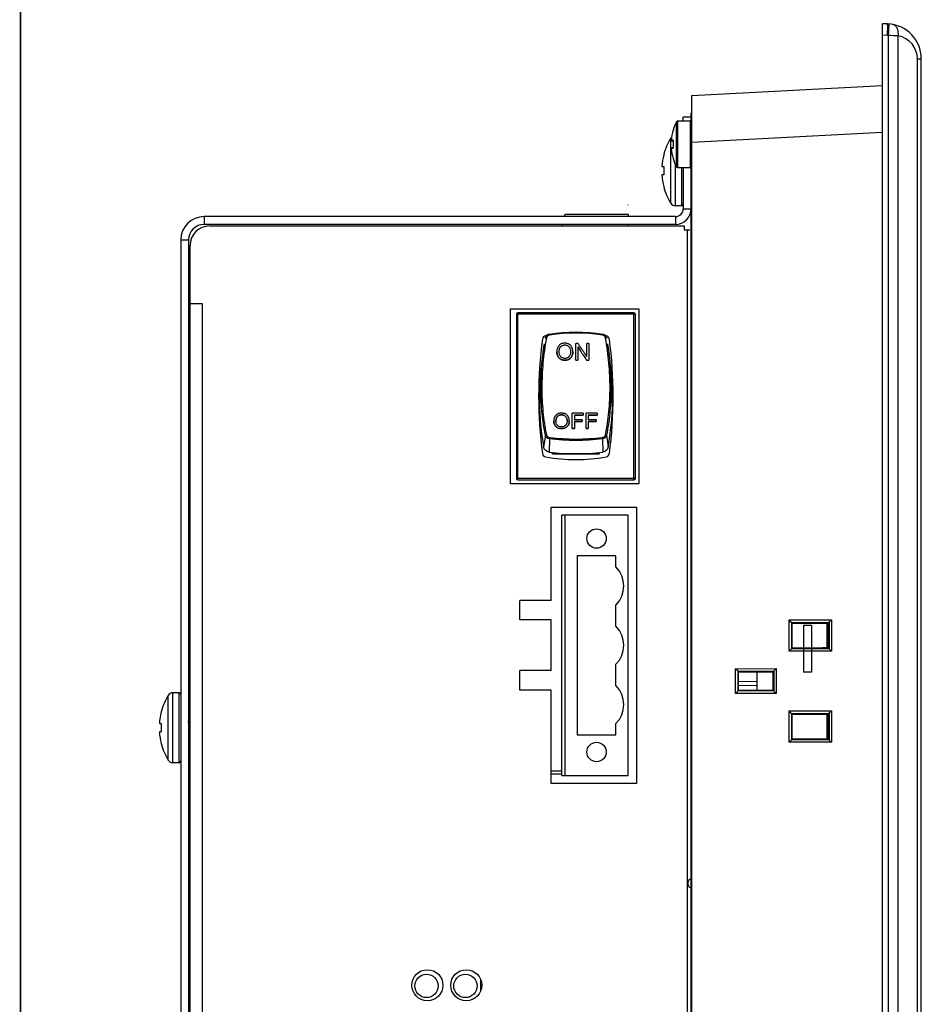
# Model space of a CAD drawing. Header units: millimetres. Extents: x -1194 to -5, y 44 to 885.
# Tile 9 of 37: x -1194 to -1078, y 587 to 713. Entities that reach past the tile are written whole.
import ezdxf

# ---------------------------------------------------------------- set-up
doc = ezdxf.new("R2010")
doc.units = ezdxf.units.MM
doc.header["$LTSCALE"] = 23.1
for name, color, linetype in [('00_TOPPPC12-FORMAT', 7, 'CONTINUOUS'), ('1724470204-SHAPE', 7, 'CONTINUOUS'), ('COVER-REAR_PC-MIO5373-SHAPE', 7, 'CONTINUOUS'), ('FRONT_CASE_15_DM-SHAPE', 7, 'CONTINUOUS'), ('KCD1-101B_ACUATOR-SHAPE', 7, 'CONTINUOUS'), ('KCD1-101B_BODY-SHAPE', 7, 'CONTINUOUS'), ('KCD1-101B_PIN-SHAPE', 7, 'CONTINUOUS'), ('LCD_BRK_PC15_MIO5373-SHAPE', 7, 'CONTINUOUS'), ('LCD_G150XNE-L01_INNOLUX-SHAPE', 7, 'CONTINUOUS'), ('LED_POWER_PCB-SHAPE', 7, 'CONTINUOUS'), ('M3X8-SHAPE', 7, 'CONTINUOUS'), ('MIO-5373_BORAD-SHAPE', 7, 'CONTINUOUS'), ('NUT_M4-SHAPE', 7, 'CONTINUOUS'), ('REAR_CASE-PC15-MIO5373-SHAPE', 7, 'CONTINUOUS'), ('SCREW_M4X8_MUSH_2-SHAPE', 7, 'CONTINUOUS'), ('SMPS_BOXPC-SHAPE', 7, 'CONTINUOUS'), ('SMPS_PC_ASSY_MIO-5373-SHAPE', 7, 'CONTINUOUS'), ('TB_OQ03A5_ANYTEK-SHAPE', 7, 'CONTINUOUS')]:
    doc.layers.add(name, color=color, linetype=linetype)

msp = doc.modelspace()

# ---------------------------------------------------------------- linework, layer by layer
at = {"layer": '00_TOPPPC12-FORMAT', "color": 7, "linetype": 'Continuous', "const_width": 0.2}
msp.add_lwpolyline([(-1193.786, 43.941), (-1193.786, 884.941)], dxfattribs=at)
at = {"layer": '1724470204-SHAPE', "color": 7, "linetype": 'Continuous'}
for p, q in [((-1125.578, 616.64), (-1124.178, 616.64)), ((-1125.578, 616.24), (-1124.178, 616.24))]:
    msp.add_line(p, q, dxfattribs=at)
at = {"layer": 'COVER-REAR_PC-MIO5373-SHAPE', "color": 7, "linetype": 'Continuous'}
for p, q in [((-1108.578, 700.165), (-1108.578, 700.665)), ((-1107.578, 700.665), (-1108.578, 700.665)), ((-1108.578, 694.165), (-1108.578, 688.865)), ((-1108.578, 688.865), (-1107.578, 688.865)), ((-1170.178, 687.865), (-1170.178, 686.865)), ((-1109.578, 687.865), (-1170.178, 687.865)), ((-1109.578, 687.865), (-1109.578, 686.865)), ((-1109.578, 686.865), (-1170.178, 686.865)), ((-1173.178, 684.865), (-1173.178, 439.465)), ((-1173.178, 684.865), (-1172.178, 684.865)), ((-1172.178, 684.865), (-1172.178, 439.465))]:
    msp.add_line(p, q, dxfattribs=at)
for centre, radius, start, end in [((-1109.578, 688.865), 2, 270, 0), ((-1109.578, 688.865), 1, 270, 0), ((-1170.178, 684.865), 3, 90, 180), ((-1170.178, 684.865), 2, 90, 180)]:
    msp.add_arc(centre, radius, start, end, dxfattribs=at)
at = {"layer": 'FRONT_CASE_15_DM-SHAPE', "color": 7, "linetype": 'Continuous'}
for p, q in [((-1082.978, 411.665), (-1082.978, 712.665)), ((-1082.321, 712.642), (-1082.978, 712.665)), ((-1082.321, 711.143), (-1082.978, 711.166)), ((-1082.198, 413.194), (-1082.198, 711.136)), ((-1080.936, 413.235), (-1080.936, 711.095)), ((-1078.479, 416.185), (-1078.479, 708.145)), ((-1078.479, 708.145), (-1077.978, 708.145)), ((-1077.978, 416.185), (-1077.978, 708.145)), ((-1107.478, 703.433), (-1082.978, 704.717)), ((-1107.478, 420.896), (-1107.478, 703.433)), ((-1107.478, 697.441), (-1082.978, 698.725)), ((-1094.957, 636.024), (-1089.519, 636.037)), ((-1094.957, 632.006), (-1094.957, 636.024)), ((-1094.647, 635.709), (-1094.957, 636.024)), ((-1094.647, 635.709), (-1089.819, 635.721)), ((-1094.647, 635.709), (-1094.625, 635.708)), ((-1094.625, 632.322), (-1094.625, 635.708)), ((-1094.625, 635.708), (-1094.581, 635.622)), ((-1094.581, 632.408), (-1094.581, 635.622)), ((-1094.581, 635.622), (-1090.678, 635.622)), ((-1090.678, 635.615), (-1090.678, 635.622)), ((-1090.678, 635.615), (-1089.978, 635.615)), ((-1089.819, 635.721), (-1089.978, 635.615)), ((-1089.978, 635.615), (-1089.978, 632.415)), ((-1089.818, 635.743), (-1089.819, 635.721)), ((-1089.818, 635.743), (-1089.519, 636.037)), ((-1089.818, 635.743), (-1089.818, 632.286)), ((-1089.519, 636.037), (-1089.519, 631.992)), ((-1094.647, 632.321), (-1094.957, 632.006)), ((-1089.519, 631.992), (-1094.957, 632.006)), ((-1094.625, 632.322), (-1094.647, 632.321)), ((-1089.819, 632.309), (-1094.647, 632.321)), ((-1094.625, 632.322), (-1094.581, 632.408)), ((-1090.678, 632.408), (-1094.581, 632.408)), ((-1090.678, 632.415), (-1090.678, 632.408)), ((-1089.978, 632.415), (-1090.678, 632.415)), ((-1089.819, 632.309), (-1089.978, 632.415)), ((-1089.819, 632.309), (-1089.818, 632.286)), ((-1089.818, 632.286), (-1089.519, 631.992)), ((-1101.849, 629.757), (-1096.645, 629.77)), ((-1101.849, 626.572), (-1101.849, 629.757)), ((-1101.539, 629.442), (-1101.849, 629.757)), ((-1101.539, 629.442), (-1096.945, 629.453)), ((-1101.539, 629.442), (-1101.516, 629.441)), ((-1101.516, 626.888), (-1101.516, 629.441)), ((-1101.516, 629.441), (-1101.481, 629.372)), ((-1101.481, 626.958), (-1101.481, 629.372)), ((-1101.481, 629.372), (-1097.067, 629.372)), ((-1096.945, 629.453), (-1097.067, 629.372)), ((-1097.067, 629.372), (-1097.067, 626.958)), ((-1096.944, 629.476), (-1096.945, 629.453)), ((-1096.944, 629.476), (-1096.645, 629.77)), ((-1096.944, 629.476), (-1096.944, 626.854)), ((-1096.645, 629.77), (-1096.645, 626.56)), ((-1101.481, 628.094), (-1099.078, 628.136)), ((-1101.539, 626.888), (-1101.849, 626.572)), ((-1096.645, 626.56), (-1101.849, 626.572)), ((-1101.516, 626.888), (-1101.539, 626.888)), ((-1096.945, 626.876), (-1101.539, 626.888)), ((-1101.516, 626.888), (-1101.481, 626.958)), ((-1101.481, 627.594), (-1099.078, 627.636)), ((-1097.067, 626.958), (-1101.481, 626.958)), ((-1096.945, 626.876), (-1097.067, 626.958)), ((-1096.945, 626.876), (-1096.944, 626.854)), ((-1096.944, 626.854), (-1096.645, 626.56)), ((-1094.957, 624.324), (-1089.519, 624.337)), ((-1094.957, 620.306), (-1094.957, 624.324)), ((-1094.647, 624.009), (-1094.957, 624.324)), ((-1094.647, 624.009), (-1089.819, 624.021)), ((-1094.647, 624.009), (-1094.625, 624.008)), ((-1094.625, 620.622), (-1094.625, 624.008)), ((-1094.625, 624.008), (-1094.581, 623.922)), ((-1089.819, 624.021), (-1089.978, 623.915)), ((-1089.818, 624.043), (-1089.819, 624.021)), ((-1089.818, 624.043), (-1089.519, 624.337)), ((-1089.818, 624.043), (-1089.818, 620.586)), ((-1089.519, 624.337), (-1089.519, 620.292)), ((-1094.581, 620.708), (-1094.581, 623.922)), ((-1094.581, 623.922), (-1090.678, 623.922)), ((-1090.678, 623.915), (-1090.678, 623.922)), ((-1090.678, 623.915), (-1089.978, 623.915)), ((-1089.978, 623.915), (-1089.978, 620.715)), ((-1094.647, 620.621), (-1094.957, 620.306)), ((-1089.519, 620.292), (-1094.957, 620.306)), ((-1094.625, 620.622), (-1094.647, 620.621)), ((-1089.819, 620.609), (-1094.647, 620.621)), ((-1094.625, 620.622), (-1094.581, 620.708)), ((-1090.678, 620.708), (-1094.581, 620.708)), ((-1090.678, 620.715), (-1090.678, 620.708)), ((-1089.978, 620.715), (-1090.678, 620.715)), ((-1089.819, 620.609), (-1089.978, 620.715)), ((-1089.819, 620.609), (-1089.818, 620.586)), ((-1089.818, 620.586), (-1089.519, 620.292)), ((-1107.978, 602.239), (-1107.978, 602.091))]:
    msp.add_line(p, q, dxfattribs=at)
for centre, radius, start, end in [((-1082.478, 708.145), 4.5, 0, 88), ((-1082.426, 708.144), 3, 85.657, 87.99988), ((-1083.076, 664.551), 46.593, 87.36835, 88.92111), ((-1081.479, 708.145), 3, 359.99998, 79.57804), ((-1107.478, 602.239), 0.5, 101.60557, 180), ((-1107.478, 602.091), 0.5, 180, 258.39443)]:
    msp.add_arc(centre, radius, start, end, dxfattribs=at)
for points, knots in [([(-1082.321, 711.143), (-1082.317, 711.24), (-1082.311, 711.431), (-1082.305, 711.709), (-1082.3, 711.964), (-1082.299, 712.159), (-1082.299, 712.297), (-1082.3, 712.385), (-1082.302, 712.46), (-1082.304, 712.523), (-1082.307, 712.572), (-1082.311, 712.609), (-1082.314, 712.628), (-1082.318, 712.642), (-1082.321, 712.642)], [0, 0, 0, 0, 0.1947109, 0.3819134, 0.5544353, 0.7056703, 0.7714568, 0.8298373, 0.8802428, 0.9222108, 0.955339, 0.9793555, 0.9941063, 1, 1, 1, 1]), ([(-1082.198, 711.136), (-1082.191, 711.233), (-1082.177, 711.424), (-1082.159, 711.7), (-1082.144, 711.955), (-1082.135, 712.15), (-1082.13, 712.287), (-1082.127, 712.374), (-1082.126, 712.45), (-1082.126, 712.513), (-1082.126, 712.561), (-1082.128, 712.599), (-1082.131, 712.618), (-1082.134, 712.631), (-1082.137, 712.632)], [0, 0, 0, 0, 0.1947877, 0.3820232, 0.5545456, 0.7057607, 0.7715332, 0.8298986, 0.8802893, 0.9222434, 0.9553598, 0.979367, 0.9941112, 1, 1, 1, 1]), ([(-1080.936, 711.095), (-1080.918, 711.27), (-1080.923, 711.609), (-1081.036, 712.008), (-1081.19, 712.265), (-1081.328, 712.414), (-1081.487, 712.52), (-1081.605, 712.56), (-1081.664, 712.57)], [0, 0, 0, 0, 0.2944831, 0.5621932, 0.6829339, 0.7947508, 0.8994087, 1, 1, 1, 1])]:
    msp.add_open_spline(points, degree=3, knots=knots, dxfattribs=at)
at = {"layer": 'KCD1-101B_ACUATOR-SHAPE', "color": 7, "linetype": 'Continuous'}
for p, q in [((-1126.434, 671.499), (-1126.651, 670.115)), ((-1122.412, 669.429), (-1122.412, 671.574)), ((-1122.12, 671.574), (-1122.412, 671.574)), ((-1122.14, 671.112), (-1122.14, 669.429)), ((-1120.989, 669.889), (-1120.989, 671.574)), ((-1120.717, 671.574), (-1120.989, 671.574)), ((-1120.717, 671.574), (-1120.717, 669.429)), ((-1118.322, 671.499), (-1118.105, 670.115)), ((-1123.803, 669.393), (-1123.803, 669.391)), ((-1122.412, 669.429), (-1122.14, 669.429)), ((-1121.009, 669.427), (-1121.009, 669.429)), ((-1121.009, 669.429), (-1120.717, 669.429)), ((-1127.153, 665.94), (-1127.005, 665.94)), ((-1117.751, 665.94), (-1117.603, 665.94)), ((-1127.158, 663.94), (-1127.021, 663.94)), ((-1117.735, 663.94), (-1117.598, 663.94)), ((-1124.229, 662.392), (-1124.229, 662.386)), ((-1122.855, 660.64), (-1122.855, 662.581)), ((-1121.437, 662.581), (-1122.855, 662.581)), ((-1122.577, 662.349), (-1122.577, 661.746)), ((-1122.577, 662.349), (-1121.437, 662.349)), ((-1121.437, 662.342), (-1122.577, 662.342)), ((-1121.437, 662.581), (-1121.437, 662.342)), ((-1121.063, 660.64), (-1121.063, 662.581)), ((-1119.644, 662.581), (-1121.063, 662.581)), ((-1120.784, 662.349), (-1120.784, 661.746)), ((-1120.784, 662.349), (-1119.644, 662.349)), ((-1119.644, 662.342), (-1120.784, 662.342)), ((-1119.644, 662.581), (-1119.644, 662.342)), ((-1121.591, 661.746), (-1122.577, 661.746)), ((-1122.577, 661.518), (-1122.577, 660.64)), ((-1122.577, 661.518), (-1121.591, 661.518)), ((-1121.591, 661.511), (-1122.577, 661.511)), ((-1121.591, 661.746), (-1121.591, 661.511)), ((-1119.798, 661.746), (-1120.784, 661.746)), ((-1120.784, 661.518), (-1120.784, 660.64)), ((-1120.784, 661.518), (-1119.798, 661.518)), ((-1119.798, 661.511), (-1120.784, 661.511)), ((-1119.798, 661.746), (-1119.798, 661.511)), ((-1126.306, 659.763), (-1126.528, 658.269)), ((-1124.23, 660.616), (-1124.23, 660.608)), ((-1122.855, 660.648), (-1122.577, 660.648)), ((-1122.577, 660.64), (-1122.855, 660.64)), ((-1121.063, 660.648), (-1120.784, 660.648)), ((-1120.784, 660.64), (-1121.063, 660.64)), ((-1118.45, 659.763), (-1118.227, 658.269)), ((-1125.795, 659.307), (-1125.827, 657.606)), ((-1118.961, 659.307), (-1118.929, 657.606))]:
    msp.add_line(p, q, dxfattribs=at)
for points in [[(-1126.306, 672.265), (-1126.292, 672.323), (-1126.271, 672.387), (-1126.242, 672.45), (-1126.206, 672.509), (-1126.165, 672.563), (-1126.117, 672.613), (-1126.064, 672.657), (-1126.007, 672.694), (-1125.947, 672.724), (-1125.885, 672.748), (-1125.823, 672.764), (-1125.795, 672.768)], [(-1125.795, 672.768), (-1124.97, 672.873), (-1124.108, 672.951), (-1123.244, 672.998), (-1122.379, 673.014), (-1121.514, 672.998), (-1120.65, 672.952), (-1119.788, 672.873), (-1118.96, 672.768)], [(-1118.96, 672.768), (-1118.931, 672.763), (-1118.869, 672.747), (-1118.808, 672.724), (-1118.749, 672.694), (-1118.692, 672.657), (-1118.64, 672.614), (-1118.592, 672.565), (-1118.551, 672.511), (-1118.515, 672.452), (-1118.486, 672.39), (-1118.464, 672.326), (-1118.45, 672.265)]]:
    msp.add_lwpolyline(points, dxfattribs=at)
for centre, radius, start, end in [((-1122.378, 648.997), 23.886, 81.8179, 98.1821), ((-1091.254, 664.555), 35.831, 171.07359, 177.782), ((-1153.502, 664.555), 35.831, 2.218, 8.92641), ((-1091.258, 664.559), 35.827, 180.98995, 190.11173), ((-1153.498, 664.559), 35.827, 349.88827, 359.01005), ((-1122.378, 682.6), 25.231, 262.14265, 277.85735)]:
    msp.add_arc(centre, radius, start, end, dxfattribs=at)
for points, knots in [([(-1126.183, 672.241), (-1126.371, 671.182), (-1126.587, 669.585), (-1126.735, 667.453), (-1126.774, 665.871), (-1126.738, 664.31), (-1126.628, 662.781), (-1126.447, 661.292), (-1126.278, 660.318), (-1126.183, 659.84)], [0, 0, 0, 0, 0.2586225, 0.3869913, 0.5140364, 0.6392808, 0.7622952, 0.8826727, 1, 1, 1, 1]), ([(-1126.306, 672.265), (-1126.306, 672.265), (-1126.304, 672.264), (-1126.303, 672.264), (-1126.3, 672.263), (-1126.296, 672.262), (-1126.291, 672.261), (-1126.282, 672.259), (-1126.269, 672.256), (-1126.25, 672.253), (-1126.229, 672.249), (-1126.206, 672.245), (-1126.191, 672.242), (-1126.183, 672.241)], [0, 0, 0, 0, 0.0053943, 0.0203255, 0.0446072, 0.077891, 0.1198089, 0.1699882, 0.2936295, 0.4451123, 0.6180372, 0.8053511, 1, 1, 1, 1]), ([(-1125.777, 672.64), (-1125.827, 672.633), (-1125.901, 672.609), (-1125.987, 672.557), (-1126.065, 672.491), (-1126.14, 672.387), (-1126.174, 672.29), (-1126.183, 672.241)], [0, 0, 0, 0, 0.2494978, 0.3749109, 0.5003468, 0.7505679, 1, 1, 1, 1]), ([(-1125.795, 672.768), (-1125.795, 672.768), (-1125.795, 672.768), (-1125.795, 672.768), (-1125.795, 672.767), (-1125.795, 672.765), (-1125.795, 672.762), (-1125.794, 672.758), (-1125.793, 672.753), (-1125.792, 672.746), (-1125.791, 672.739), (-1125.79, 672.727), (-1125.787, 672.71), (-1125.784, 672.688), (-1125.781, 672.665), (-1125.778, 672.648), (-1125.777, 672.64)], [0, 0, 0, 0, 0.0012534, 0.0049235, 0.010989, 0.0194175, 0.0432273, 0.0760789, 0.1176968, 0.1678051, 0.2261278, 0.2923079, 0.4449971, 0.6187088, 0.8061431, 1, 1, 1, 1]), ([(-1118.96, 672.768), (-1118.96, 672.768), (-1118.96, 672.768), (-1118.96, 672.768), (-1118.961, 672.767), (-1118.961, 672.765), (-1118.961, 672.762), (-1118.962, 672.758), (-1118.962, 672.753), (-1118.963, 672.746), (-1118.964, 672.739), (-1118.966, 672.727), (-1118.968, 672.71), (-1118.971, 672.688), (-1118.975, 672.665), (-1118.977, 672.648), (-1118.978, 672.64)], [0, 0, 0, 0, 0.0012584, 0.0049322, 0.0110003, 0.01943, 0.0432388, 0.076085, 0.1176934, 0.1677887, 0.2260951, 0.2922576, 0.4449191, 0.6186224, 0.8060789, 1, 1, 1, 1]), ([(-1118.573, 672.241), (-1118.582, 672.29), (-1118.607, 672.363), (-1118.66, 672.449), (-1118.726, 672.526), (-1118.83, 672.601), (-1118.928, 672.633), (-1118.978, 672.64)], [0, 0, 0, 0, 0.2487798, 0.3738262, 0.4990751, 0.7498816, 1, 1, 1, 1]), ([(-1118.45, 672.265), (-1118.45, 672.265), (-1118.451, 672.264), (-1118.453, 672.264), (-1118.456, 672.263), (-1118.46, 672.262), (-1118.465, 672.261), (-1118.474, 672.259), (-1118.487, 672.256), (-1118.506, 672.253), (-1118.527, 672.249), (-1118.549, 672.245), (-1118.565, 672.242), (-1118.573, 672.241)], [0, 0, 0, 0, 0.0053126, 0.0200516, 0.0441033, 0.0771892, 0.1190111, 0.1692653, 0.2937072, 0.445675, 0.6185169, 0.8055273, 1, 1, 1, 1]), ([(-1118.573, 659.84), (-1118.379, 660.808), (-1118.164, 662.295), (-1118.02, 664.309), (-1117.982, 665.869), (-1118.019, 667.452), (-1118.13, 669.047), (-1118.312, 670.647), (-1118.479, 671.71), (-1118.573, 672.241)], [0, 0, 0, 0, 0.2375684, 0.3605371, 0.4857395, 0.612778, 0.7412019, 0.8704677, 1, 1, 1, 1]), ([(-1126.306, 659.763), (-1126.488, 660.68), (-1126.696, 662.086), (-1126.847, 663.991), (-1126.896, 665.465), (-1126.878, 666.961), (-1126.767, 668.98), (-1126.591, 670.494), (-1126.433, 671.5)], [0, 0, 0, 0, 0.2378653, 0.3608131, 0.4859288, 0.6128385, 0.7411258, 1, 1, 1, 1]), ([(-1123.803, 671.612), (-1123.875, 671.612), (-1124.016, 671.601), (-1124.216, 671.544), (-1124.365, 671.463), (-1124.472, 671.381), (-1124.546, 671.311), (-1124.613, 671.232), (-1124.692, 671.115), (-1124.769, 670.947), (-1124.822, 670.719), (-1124.832, 670.557), (-1124.832, 670.473)], [0, 0, 0, 0, 0.1256558, 0.2434611, 0.3583898, 0.4165301, 0.4759384, 0.5360392, 0.5963507, 0.7203334, 0.8534331, 1, 1, 1, 1]), ([(-1124.539, 670.469), (-1124.539, 670.544), (-1124.532, 670.684), (-1124.498, 670.851), (-1124.456, 670.965), (-1124.418, 671.04), (-1124.381, 671.095), (-1124.348, 671.134), (-1124.321, 671.161), (-1124.293, 671.186), (-1124.256, 671.217), (-1124.208, 671.252), (-1124.146, 671.288), (-1124.061, 671.327), (-1123.946, 671.36), (-1123.85, 671.368), (-1123.801, 671.368)], [0, 0, 0, 0, 0.1709418, 0.3186007, 0.3851243, 0.447704, 0.5072588, 0.536248, 0.5648909, 0.5931802, 0.6210375, 0.6756718, 0.729291, 0.7824061, 0.8890969, 1, 1, 1, 1]), ([(-1122.775, 670.497), (-1122.775, 670.575), (-1122.786, 670.726), (-1122.83, 670.908), (-1122.884, 671.041), (-1122.947, 671.165), (-1123.049, 671.304), (-1123.178, 671.416), (-1123.295, 671.488), (-1123.419, 671.549), (-1123.589, 671.599), (-1123.731, 671.612), (-1123.803, 671.612)], [0, 0, 0, 0, 0.1367623, 0.2656196, 0.3283852, 0.3903223, 0.5100961, 0.6290852, 0.6900274, 0.7508499, 0.872888, 1, 1, 1, 1]), ([(-1123.801, 671.368), (-1123.75, 671.368), (-1123.648, 671.358), (-1123.527, 671.32), (-1123.438, 671.275), (-1123.354, 671.22), (-1123.261, 671.134), (-1123.174, 671.005), (-1123.089, 670.796), (-1123.069, 670.62), (-1123.069, 670.5)], [0, 0, 0, 0, 0.1212006, 0.2381198, 0.2967507, 0.3557989, 0.4723715, 0.5918369, 0.7187023, 1, 1, 1, 1]), ([(-1122.14, 671.113), (-1122.045, 670.972), (-1121.669, 670.41), (-1121.292, 669.849), (-1121.009, 669.429)], [0, 0, 0, 0, 0.2502103, 1, 1, 1, 1]), ([(-1120.989, 669.889), (-1121.083, 670.029), (-1121.461, 670.591), (-1121.837, 671.153), (-1122.12, 671.574)], [0, 0, 0, 0, 0.249819, 1, 1, 1, 1]), ([(-1118.322, 671.5), (-1118.243, 670.996), (-1118.105, 669.986), (-1117.959, 668.47), (-1117.876, 666.96), (-1117.861, 665.464), (-1117.911, 663.99), (-1118.061, 662.086), (-1118.268, 660.68), (-1118.45, 659.763)], [0, 0, 0, 0, 0.1297596, 0.2590501, 0.3873683, 0.5142485, 0.6393133, 0.762208, 1, 1, 1, 1]), ([(-1124.832, 670.473), (-1124.832, 670.403), (-1124.824, 670.299), (-1124.795, 670.163), (-1124.764, 670.064), (-1124.725, 669.968), (-1124.663, 669.845), (-1124.563, 669.706), (-1124.408, 669.57), (-1124.226, 669.468), (-1124.02, 669.405), (-1123.876, 669.393), (-1123.803, 669.393)], [0, 0, 0, 0, 0.1250572, 0.1868116, 0.2486231, 0.3109505, 0.373579, 0.4953534, 0.6170535, 0.7419692, 0.8679383, 1, 1, 1, 1]), ([(-1123.803, 669.391), (-1123.876, 669.391), (-1124.02, 669.404), (-1124.226, 669.466), (-1124.408, 669.569), (-1124.563, 669.705), (-1124.663, 669.844), (-1124.725, 669.967), (-1124.764, 670.063), (-1124.795, 670.162), (-1124.824, 670.298), (-1124.832, 670.402), (-1124.832, 670.472)], [0, 0, 0, 0, 0.1320151, 0.2579465, 0.3828382, 0.5045315, 0.6263174, 0.6889579, 0.7513, 0.8131285, 0.8749017, 1, 1, 1, 1]), ([(-1123.805, 669.636), (-1123.855, 669.636), (-1123.954, 669.644), (-1124.096, 669.686), (-1124.201, 669.746), (-1124.277, 669.806), (-1124.331, 669.858), (-1124.38, 669.916), (-1124.437, 670.002), (-1124.493, 670.125), (-1124.531, 670.29), (-1124.539, 670.408), (-1124.539, 670.469)], [0, 0, 0, 0, 0.1218763, 0.2374452, 0.3518461, 0.4103562, 0.4705291, 0.5315568, 0.5927373, 0.7182417, 0.852539, 1, 1, 1, 1]), ([(-1123.069, 670.5), (-1123.069, 670.435), (-1123.076, 670.311), (-1123.114, 670.136), (-1123.169, 670.007), (-1123.226, 669.919), (-1123.275, 669.86), (-1123.328, 669.807), (-1123.404, 669.746), (-1123.51, 669.687), (-1123.653, 669.644), (-1123.753, 669.636), (-1123.805, 669.636)], [0, 0, 0, 0, 0.1533852, 0.2911591, 0.4174814, 0.4780748, 0.5378943, 0.5966178, 0.6537811, 0.7658302, 0.8795328, 1, 1, 1, 1]), ([(-1123.803, 669.393), (-1123.735, 669.393), (-1123.632, 669.402), (-1123.5, 669.433), (-1123.404, 669.466), (-1123.311, 669.508), (-1123.222, 669.558), (-1123.14, 669.618), (-1123.04, 669.711), (-1122.956, 669.822), (-1122.89, 669.946), (-1122.833, 670.082), (-1122.787, 670.266), (-1122.775, 670.419), (-1122.775, 670.497)], [0, 0, 0, 0, 0.12087, 0.1804112, 0.2400314, 0.3002706, 0.3610216, 0.4208915, 0.4805168, 0.6020415, 0.6655105, 0.7297543, 0.8610836, 1, 1, 1, 1]), ([(-1122.775, 670.496), (-1122.775, 670.418), (-1122.787, 670.265), (-1122.833, 670.08), (-1122.89, 669.945), (-1122.956, 669.821), (-1123.04, 669.709), (-1123.14, 669.617), (-1123.222, 669.556), (-1123.311, 669.506), (-1123.404, 669.464), (-1123.5, 669.431), (-1123.632, 669.4), (-1123.735, 669.391), (-1123.803, 669.391)], [0, 0, 0, 0, 0.1389614, 0.2703281, 0.3345865, 0.3980666, 0.5196003, 0.5792229, 0.6390854, 0.6998246, 0.7600488, 0.8196516, 0.8791734, 1, 1, 1, 1]), ([(-1127.012, 663.965), (-1127.009, 663.984), (-1127.005, 664.032), (-1127.001, 664.119), (-1126.997, 664.232), (-1126.993, 664.426), (-1126.992, 664.642), (-1126.991, 664.872), (-1126.991, 665.052), (-1126.991, 665.228), (-1126.991, 665.395), (-1126.991, 665.525), (-1126.992, 665.62), (-1126.992, 665.684), (-1126.993, 665.741), (-1126.994, 665.792), (-1126.995, 665.835), (-1126.997, 665.872), (-1126.998, 665.9), (-1127, 665.919), (-1127.001, 665.93), (-1127.002, 665.935), (-1127.003, 665.938), (-1127.004, 665.94), (-1127.005, 665.94)], [0, 0, 0, 0, 0.0289221, 0.073135, 0.1312075, 0.2012487, 0.3676777, 0.4585703, 0.5506118, 0.6407567, 0.7260242, 0.8035926, 0.8386722, 0.8708916, 0.89998, 0.9256965, 0.9478351, 0.9662064, 0.9806736, 0.9911202, 0.994815, 0.9974935, 0.9991779, 1, 1, 1, 1]), ([(-1117.751, 665.94), (-1117.751, 665.94), (-1117.752, 665.938), (-1117.753, 665.935), (-1117.754, 665.93), (-1117.756, 665.919), (-1117.757, 665.9), (-1117.759, 665.872), (-1117.76, 665.835), (-1117.762, 665.792), (-1117.762, 665.741), (-1117.763, 665.684), (-1117.764, 665.62), (-1117.764, 665.525), (-1117.765, 665.395), (-1117.765, 665.228), (-1117.765, 665.052), (-1117.765, 664.872), (-1117.764, 664.642), (-1117.762, 664.426), (-1117.758, 664.232), (-1117.755, 664.119), (-1117.75, 664.032), (-1117.746, 663.984), (-1117.743, 663.965)], [0, 0, 0, 0, 0.0008219, 0.0025064, 0.0051853, 0.0088804, 0.0193268, 0.033794, 0.0521648, 0.0743024, 0.1000181, 0.1291056, 0.1613243, 0.1964035, 0.2739719, 0.3592399, 0.4493852, 0.5414269, 0.6323202, 0.7987544, 0.8687978, 0.9268709, 0.9710808, 1, 1, 1, 1]), ([(-1127.021, 663.94), (-1127.02, 663.94), (-1127.018, 663.942), (-1127.015, 663.951), (-1127.013, 663.959), (-1127.012, 663.965)], [0, 0, 0, 0, 0.0997482, 0.2911471, 1, 1, 1, 1]), ([(-1117.743, 663.965), (-1117.742, 663.959), (-1117.741, 663.951), (-1117.738, 663.942), (-1117.736, 663.94), (-1117.735, 663.94)], [0, 0, 0, 0, 0.7088395, 0.900241, 1, 1, 1, 1]), ([(-1124.23, 662.615), (-1124.301, 662.615), (-1124.438, 662.605), (-1124.633, 662.553), (-1124.779, 662.48), (-1124.883, 662.405), (-1124.956, 662.34), (-1125.022, 662.268), (-1125.099, 662.162), (-1125.173, 662.01), (-1125.225, 661.804), (-1125.235, 661.657), (-1125.235, 661.581)], [0, 0, 0, 0, 0.1305826, 0.2524769, 0.3702637, 0.4292604, 0.4891051, 0.5491741, 0.6089508, 0.7303971, 0.8592056, 1, 1, 1, 1]), ([(-1124.949, 661.578), (-1124.949, 661.646), (-1124.942, 661.773), (-1124.909, 661.923), (-1124.868, 662.027), (-1124.831, 662.094), (-1124.795, 662.144), (-1124.762, 662.179), (-1124.728, 662.212), (-1124.682, 662.248), (-1124.607, 662.299), (-1124.504, 662.349), (-1124.369, 662.385), (-1124.276, 662.392), (-1124.229, 662.392)], [0, 0, 0, 0, 0.1646773, 0.3078173, 0.3728263, 0.4344393, 0.4936149, 0.5226434, 0.5514793, 0.608326, 0.6640132, 0.7736519, 0.8843831, 1, 1, 1, 1]), ([(-1124.229, 662.386), (-1124.276, 662.386), (-1124.369, 662.379), (-1124.503, 662.343), (-1124.605, 662.294), (-1124.681, 662.243), (-1124.726, 662.207), (-1124.76, 662.175), (-1124.793, 662.139), (-1124.829, 662.09), (-1124.866, 662.023), (-1124.908, 661.921), (-1124.941, 661.771), (-1124.949, 661.645), (-1124.949, 661.578)], [0, 0, 0, 0, 0.1157791, 0.2266758, 0.336461, 0.3922072, 0.4491005, 0.4779747, 0.5070329, 0.5662384, 0.6278393, 0.6927936, 0.8357015, 1, 1, 1, 1]), ([(-1123.227, 661.603), (-1123.227, 661.673), (-1123.237, 661.81), (-1123.281, 661.974), (-1123.333, 662.095), (-1123.395, 662.208), (-1123.495, 662.335), (-1123.647, 662.458), (-1123.824, 662.548), (-1124.022, 662.604), (-1124.16, 662.615), (-1124.23, 662.615)], [0, 0, 0, 0, 0.1313516, 0.2560299, 0.3172664, 0.3780964, 0.4971086, 0.6172911, 0.7418046, 0.8679711, 1, 1, 1, 1]), ([(-1124.229, 662.392), (-1124.178, 662.392), (-1124.079, 662.384), (-1123.961, 662.349), (-1123.874, 662.307), (-1123.792, 662.258), (-1123.702, 662.18), (-1123.617, 662.063), (-1123.556, 661.926), (-1123.52, 661.771), (-1123.513, 661.662), (-1123.513, 661.606)], [0, 0, 0, 0, 0.1261392, 0.2471701, 0.3074028, 0.3676766, 0.48528, 0.6037776, 0.7278119, 0.8586743, 1, 1, 1, 1]), ([(-1123.513, 661.606), (-1123.513, 661.662), (-1123.521, 661.77), (-1123.558, 661.923), (-1123.619, 662.059), (-1123.704, 662.176), (-1123.794, 662.253), (-1123.875, 662.302), (-1123.962, 662.343), (-1124.08, 662.377), (-1124.179, 662.386), (-1124.229, 662.386)], [0, 0, 0, 0, 0.1410464, 0.2717847, 0.3957939, 0.5143207, 0.6320559, 0.6923932, 0.752658, 0.8737772, 1, 1, 1, 1]), ([(-1125.235, 661.581), (-1125.235, 661.518), (-1125.227, 661.425), (-1125.199, 661.303), (-1125.169, 661.214), (-1125.131, 661.128), (-1125.07, 661.018), (-1124.971, 660.893), (-1124.819, 660.772), (-1124.642, 660.682), (-1124.442, 660.627), (-1124.302, 660.616), (-1124.23, 660.616)], [0, 0, 0, 0, 0.1203801, 0.1798996, 0.239628, 0.3000847, 0.3611449, 0.4812796, 0.6036339, 0.7314444, 0.8620958, 1, 1, 1, 1]), ([(-1124.23, 660.608), (-1124.302, 660.608), (-1124.442, 660.619), (-1124.642, 660.674), (-1124.819, 660.765), (-1124.971, 660.886), (-1125.07, 661.011), (-1125.131, 661.121), (-1125.169, 661.207), (-1125.199, 661.296), (-1125.227, 661.417), (-1125.235, 661.511), (-1125.235, 661.574)], [0, 0, 0, 0, 0.1378585, 0.2684725, 0.3962583, 0.5186048, 0.6387501, 0.6998221, 0.7602936, 0.8200391, 0.8795777, 1, 1, 1, 1]), ([(-1124.232, 660.832), (-1124.281, 660.832), (-1124.378, 660.839), (-1124.515, 660.877), (-1124.639, 660.94), (-1124.73, 661.013), (-1124.794, 661.082), (-1124.849, 661.158), (-1124.904, 661.268), (-1124.942, 661.417), (-1124.949, 661.523), (-1124.949, 661.578)], [0, 0, 0, 0, 0.1275076, 0.2476398, 0.3649935, 0.4845301, 0.5452718, 0.6056196, 0.7280151, 0.8577995, 1, 1, 1, 1]), ([(-1123.513, 661.606), (-1123.513, 661.547), (-1123.52, 661.435), (-1123.557, 661.278), (-1123.611, 661.163), (-1123.667, 661.084), (-1123.715, 661.031), (-1123.767, 660.984), (-1123.841, 660.93), (-1123.945, 660.877), (-1124.084, 660.839), (-1124.182, 660.832), (-1124.232, 660.832)], [0, 0, 0, 0, 0.1480677, 0.2812637, 0.4044097, 0.4641482, 0.5236762, 0.5826534, 0.6405735, 0.7555868, 0.8738706, 1, 1, 1, 1]), ([(-1124.23, 660.616), (-1124.164, 660.616), (-1124.064, 660.624), (-1123.935, 660.652), (-1123.841, 660.681), (-1123.75, 660.718), (-1123.635, 660.777), (-1123.506, 660.873), (-1123.403, 660.997), (-1123.338, 661.109), (-1123.283, 661.229), (-1123.238, 661.395), (-1123.227, 661.532), (-1123.227, 661.603)], [0, 0, 0, 0, 0.1263237, 0.1883067, 0.2500954, 0.312173, 0.3743503, 0.4947475, 0.6149593, 0.6769683, 0.739362, 0.8661581, 1, 1, 1, 1]), ([(-1123.227, 661.596), (-1123.227, 661.525), (-1123.238, 661.388), (-1123.283, 661.222), (-1123.338, 661.101), (-1123.403, 660.99), (-1123.506, 660.866), (-1123.635, 660.769), (-1123.75, 660.71), (-1123.841, 660.673), (-1123.935, 660.644), (-1124.064, 660.616), (-1124.164, 660.608), (-1124.23, 660.608)], [0, 0, 0, 0, 0.1338882, 0.2607223, 0.3231305, 0.3851503, 0.50537, 0.6257561, 0.6879213, 0.7499838, 0.8117552, 0.8737189, 1, 1, 1, 1]), ([(-1126.183, 659.84), (-1126.199, 659.837), (-1126.229, 659.83), (-1126.263, 659.814), (-1126.285, 659.799), (-1126.299, 659.785), (-1126.306, 659.771), (-1126.306, 659.763)], [0, 0, 0, 0, 0.3182058, 0.6067495, 0.7296465, 0.8357592, 1, 1, 1, 1]), ([(-1125.795, 659.307), (-1125.857, 659.315), (-1125.979, 659.35), (-1126.137, 659.452), (-1126.252, 659.593), (-1126.295, 659.706), (-1126.306, 659.763)], [0, 0, 0, 0, 0.2599118, 0.5140557, 0.7604543, 1, 1, 1, 1]), ([(-1126.183, 659.84), (-1126.174, 659.795), (-1126.139, 659.707), (-1126.048, 659.597), (-1125.923, 659.519), (-1125.827, 659.492), (-1125.777, 659.485)], [0, 0, 0, 0, 0.2379355, 0.4837148, 0.7384854, 1, 1, 1, 1]), ([(-1125.777, 659.486), (-1125.78, 659.468), (-1125.785, 659.432), (-1125.791, 659.388), (-1125.793, 659.355), (-1125.795, 659.335), (-1125.795, 659.319), (-1125.795, 659.311), (-1125.795, 659.307)], [0, 0, 0, 0, 0.3001349, 0.6044837, 0.7387884, 0.8529526, 0.9417302, 1, 1, 1, 1]), ([(-1118.978, 659.485), (-1118.929, 659.492), (-1118.832, 659.519), (-1118.707, 659.598), (-1118.616, 659.708), (-1118.582, 659.795), (-1118.573, 659.84)], [0, 0, 0, 0, 0.2621325, 0.5176288, 0.7627199, 1, 1, 1, 1]), ([(-1118.978, 659.485), (-1118.975, 659.468), (-1118.97, 659.432), (-1118.965, 659.388), (-1118.962, 659.355), (-1118.961, 659.335), (-1118.96, 659.319), (-1118.96, 659.311), (-1118.961, 659.307)], [0, 0, 0, 0, 0.3001732, 0.6044995, 0.7387882, 0.8529416, 0.9417179, 1, 1, 1, 1]), ([(-1118.45, 659.763), (-1118.461, 659.706), (-1118.504, 659.594), (-1118.618, 659.452), (-1118.776, 659.351), (-1118.898, 659.315), (-1118.961, 659.307)], [0, 0, 0, 0, 0.2388895, 0.4846005, 0.7394707, 1, 1, 1, 1]), ([(-1118.573, 659.84), (-1118.557, 659.837), (-1118.527, 659.83), (-1118.493, 659.814), (-1118.471, 659.799), (-1118.457, 659.785), (-1118.45, 659.771), (-1118.45, 659.763)], [0, 0, 0, 0, 0.3177865, 0.606536, 0.7298094, 0.8358732, 1, 1, 1, 1]), ([(-1125.827, 657.606), (-1125.913, 657.618), (-1126.081, 657.668), (-1126.297, 657.816), (-1126.456, 658.022), (-1126.513, 658.185), (-1126.528, 658.269)], [0, 0, 0, 0, 0.2526138, 0.5036272, 0.7526356, 1, 1, 1, 1]), ([(-1118.227, 658.269), (-1118.242, 658.185), (-1118.3, 658.022), (-1118.459, 657.816), (-1118.675, 657.668), (-1118.843, 657.618), (-1118.929, 657.606)], [0, 0, 0, 0, 0.2473644, 0.4963728, 0.7473862, 1, 1, 1, 1])]:
    msp.add_open_spline(points, degree=3, knots=knots, dxfattribs=at)
for points in [[(-1125.777, 659.486), (-1124.651, 659.342), (-1122.378, 659.199), (-1120.105, 659.342), (-1118.978, 659.486)], [(-1118.961, 659.307), (-1120.093, 659.162), (-1122.378, 659.017), (-1124.663, 659.162), (-1125.795, 659.307)]]:
    msp.add_open_spline(points, degree=3, dxfattribs=at)
at = {"layer": 'KCD1-101B_BODY-SHAPE', "color": 7, "linetype": 'Continuous'}
for p, q in [((-1130.028, 675.315), (-1130.028, 654.215)), ((-1114.728, 675.315), (-1130.028, 675.315)), ((-1129.828, 654.015), (-1129.828, 675.515)), ((-1114.928, 675.515), (-1129.828, 675.515)), ((-1114.928, 654.015), (-1114.928, 675.515)), ((-1114.728, 654.215), (-1114.728, 675.315)), ((-1125.378, 657.552), (-1125.378, 657.365)), ((-1125.378, 657.365), (-1119.378, 657.365)), ((-1119.378, 657.365), (-1119.378, 657.552)), ((-1114.728, 654.215), (-1130.028, 654.215)), ((-1129.828, 654.015), (-1114.928, 654.015))]:
    msp.add_line(p, q, dxfattribs=at)
for centre, radius, start, end in [((-1129.828, 675.315), 0.2, 90, 180), ((-1114.928, 675.315), 0.2, 0, 90), ((-1072.169, 664.765), 55, 172.30238, 187.69762), ((-1126.178, 672.065), 0.5, 100.18017, 172.30238), ((-1122.378, 650.903), 22, 99.88352, 100.18017), ((-1122.378, 650.903), 22, 79.81983, 80.11581), ((-1118.578, 672.065), 0.5, 7.69762, 79.81983), ((-1172.587, 664.765), 55, 352.30238, 7.69762), ((-1126.178, 657.465), 0.5, 187.69762, 259.81983), ((-1122.378, 678.626), 22, 259.81983, 280.18017), ((-1118.578, 657.465), 0.5, 280.18017, 352.30238), ((-1129.828, 654.215), 0.2, 180, 270), ((-1114.928, 654.215), 0.2, 270, 0)]:
    msp.add_arc(centre, radius, start, end, dxfattribs=at)
at = {"layer": 'KCD1-101B_PIN-SHAPE', "color": 7, "linetype": 'Continuous'}
for p, q in [((-1125.378, 657.365), (-1125.378, 657.552)), ((-1119.378, 657.365), (-1125.378, 657.365)), ((-1119.378, 657.552), (-1119.378, 657.365))]:
    msp.add_line(p, q, dxfattribs=at)
at = {"layer": 'LCD_BRK_PC15_MIO5373-SHAPE', "color": 7, "linetype": 'Continuous'}
for p, q in [((-1099.078, 626.958), (-1099.078, 629.372)), ((-1097.078, 629.372), (-1097.078, 626.958))]:
    msp.add_line(p, q, dxfattribs=at)
at = {"layer": 'LCD_G150XNE-L01_INNOLUX-SHAPE', "color": 7, "linetype": 'Continuous'}
for p, q in [((-1093.109, 635.317), (-1093.111, 629.317)), ((-1092.109, 635.316), (-1093.109, 635.317)), ((-1092.109, 635.316), (-1092.111, 629.316)), ((-1092.111, 629.316), (-1093.111, 629.317))]:
    msp.add_line(p, q, dxfattribs=at)
at = {"layer": 'LED_POWER_PCB-SHAPE', "color": 7, "linetype": 'Continuous'}
for p, q in [((-1090.078, 632.415), (-1090.078, 635.615)), ((-1090.078, 620.715), (-1090.078, 623.915))]:
    msp.add_line(p, q, dxfattribs=at)
at = {"layer": 'M3X8-SHAPE', "color": 7, "linetype": 'Continuous'}
for p, q in [((-1109.436, 694.269), (-1109.436, 700.061)), ((-1109.261, 694.165), (-1109.261, 700.165)), ((-1109.261, 700.165), (-1107.678, 700.165)), ((-1107.678, 700.165), (-1107.678, 694.165)), ((-1109.871, 698.995), (-1109.893, 698.995)), ((-1109.871, 697.673), (-1110.135, 697.673)), ((-1109.883, 697.565), (-1110.043, 697.565)), ((-1110.135, 696.656), (-1109.871, 696.656)), ((-1110.043, 696.765), (-1109.883, 696.765)), ((-1109.871, 695.334), (-1109.893, 695.334)), ((-1109.261, 694.165), (-1107.678, 694.165))]:
    msp.add_line(p, q, dxfattribs=at)
for centre, radius, start, end in [((-1104.153, 697.165), 6.025, 151.26978, 162.31417), ((-1109.261, 699.965), 0.2, 90, 151.26974), ((-1107.678, 700.065), 0.1, 0, 90), ((-1104.153, 697.165), 6.004, 162.33147, 175.22289), ((-1104.153, 697.165), 6.004, 162.24875, 175.14179), ((-1109.798, 698.965), 0.1, 162.31417, 201.72692), ((-1109.774, 698.955), 0.104, 157.5447, 162.32094), ((-1110.037, 697.657), 0.0996, 172.68119, 175.22051), ((-1110.036, 697.656), 0.101, 170.35055, 172.68114), ((-1104.153, 697.165), 5.745, 175.2296, 184.7704), ((-1104.153, 697.165), 5.74, 174.91839, 185.08161), ((-1109.76, 697.629), 0.119, 158.42395, 162.7235), ((-1110.036, 696.673), 0.1, 184.78689, 189.65488), ((-1104.153, 697.165), 6.004, 184.77711, 197.66853), ((-1104.153, 697.165), 6.004, 184.85821, 197.75125), ((-1109.76, 696.7), 0.119, 197.2798, 201.57935), ((-1109.798, 695.365), 0.1, 158.26765, 197.68583), ((-1104.153, 697.165), 6.025, 197.68583, 208.73022), ((-1109.774, 695.374), 0.104, 197.67914, 202.45548), ((-1109.261, 694.365), 0.2, 208.73026, 270), ((-1107.678, 694.265), 0.1, 270, 0)]:
    msp.add_arc(centre, radius, start, end, dxfattribs=at)
for points, knots in [([(-1110.043, 697.565), (-1110.058, 697.565), (-1110.087, 697.572), (-1110.119, 697.598), (-1110.135, 697.631), (-1110.137, 697.654), (-1110.136, 697.665)], [0, 0, 0, 0, 0.2962043, 0.5538946, 0.7822785, 1, 1, 1, 1]), ([(-1109.873, 697.665), (-1109.874, 697.663), (-1109.876, 697.656), (-1109.877, 697.648), (-1109.878, 697.643)], [0, 0, 0, 0, 0.2545464, 1, 1, 1, 1]), ([(-1110.136, 696.665), (-1110.137, 696.676), (-1110.135, 696.699), (-1110.119, 696.732), (-1110.087, 696.758), (-1110.058, 696.765), (-1110.043, 696.765)], [0, 0, 0, 0, 0.2177472, 0.4461033, 0.7037949, 1, 1, 1, 1]), ([(-1109.873, 696.665), (-1109.874, 696.667), (-1109.876, 696.674), (-1109.877, 696.681), (-1109.878, 696.687)], [0, 0, 0, 0, 0.2546778, 1, 1, 1, 1])]:
    msp.add_open_spline(points, degree=3, knots=knots, dxfattribs=at)
at = {"layer": 'MIO-5373_BORAD-SHAPE', "color": 7, "linetype": 'Continuous'}
msp.add_line((-1134.584, 588.427), (-1134.584, 589.702), dxfattribs=at)
for centre in [(-1141.584, 588.974), (-1136.584, 588.974)]:
    msp.add_circle(centre, 1.5, dxfattribs=at)
at = {"layer": 'NUT_M4-SHAPE', "color": 7, "linetype": 'Continuous'}
for p, q in [((-1171.978, 616.115), (-1172.178, 616.115)), ((-1171.978, 608.215), (-1172.178, 608.215))]:
    msp.add_line(p, q, dxfattribs=at)
at = {"layer": 'REAR_CASE-PC15-MIO5373-SHAPE', "color": 7, "linetype": 'Continuous'}
for p, q in [((-1107.578, 423.165), (-1107.578, 701.165)), ((-1107.578, 701.165), (-1107.478, 701.165)), ((-1107.578, 697.165), (-1107.478, 697.165)), ((-1169.478, 686.665), (-1108.478, 686.665)), ((-1108.478, 686.665), (-1108.478, 686.165)), ((-1108.478, 686.165), (-1107.727, 686.165)), ((-1108.078, 686.165), (-1108.078, 438.165)), ((-1171.978, 440.165), (-1171.978, 684.165)), ((-1170.378, 676.665), (-1171.978, 676.665)), ((-1170.378, 460.665), (-1170.378, 676.665)), ((-1130.778, 653.515), (-1130.778, 676.015)), ((-1130.778, 676.015), (-1114.278, 676.015)), ((-1114.278, 676.015), (-1114.278, 653.515)), ((-1114.278, 653.515), (-1130.778, 653.515)), ((-1125.578, 638.515), (-1125.578, 650.515)), ((-1125.578, 650.515), (-1114.578, 650.515)), ((-1114.578, 650.515), (-1114.578, 615.015)), ((-1129.578, 636.015), (-1129.578, 638.515)), ((-1125.578, 638.515), (-1129.578, 638.515)), ((-1125.578, 636.015), (-1129.578, 636.015)), ((-1125.578, 629.515), (-1125.578, 636.015)), ((-1129.578, 627.015), (-1129.578, 629.515)), ((-1125.578, 629.515), (-1129.578, 629.515)), ((-1125.578, 627.015), (-1129.578, 627.015)), ((-1125.578, 615.015), (-1125.578, 627.015)), ((-1114.578, 615.015), (-1125.578, 615.015))]:
    msp.add_line(p, q, dxfattribs=at)
for centre in [(-1141.478, 589.065), (-1136.478, 589.065)]:
    msp.add_circle(centre, 2, dxfattribs=at)
msp.add_arc((-1169.478, 684.165), 2.5, 90, 180, dxfattribs=at)
at = {"layer": 'SCREW_M4X8_MUSH_2-SHAPE', "color": 7, "linetype": 'Continuous'}
for p, q in [((-1110.194, 689.6), (-1110.194, 697.929)), ((-1111.098, 695.808), (-1111.079, 695.808)), ((-1111.327, 694.304), (-1111.079, 694.308)), ((-1109.596, 689.265), (-1109.596, 694.584)), ((-1108.778, 689.265), (-1108.778, 694.165)), ((-1111.079, 693.221), (-1111.327, 693.226)), ((-1111.079, 691.721), (-1111.098, 691.722)), ((-1108.778, 689.265), (-1109.596, 689.265)), ((-1174.196, 617.665), (-1174.196, 626.665)), ((-1173.378, 626.665), (-1174.196, 626.665)), ((-1173.378, 617.665), (-1173.378, 626.665)), ((-1174.794, 618), (-1174.794, 626.329)), ((-1175.698, 624.208), (-1175.679, 624.208)), ((-1172.178, 624.043), (-1171.978, 623.844)), ((-1175.927, 622.704), (-1175.679, 622.708)), ((-1175.679, 621.621), (-1175.927, 621.626)), ((-1172.128, 622.168), (-1172.128, 622.174)), ((-1172.128, 622.168), (-1172.128, 622.174)), ((-1172.009, 620.168), (-1172.178, 620.336)), ((-1172.009, 620.168), (-1172.003, 620.165)), ((-1171.978, 620.165), (-1172.003, 620.165)), ((-1175.679, 620.121), (-1175.698, 620.122)), ((-1173.378, 617.665), (-1174.196, 617.665))]:
    msp.add_line(p, q, dxfattribs=at)
for centre, radius, start, end in [((-1103.363, 693.765), 8, 148.63099, 165.20209), ((-1109.596, 697.565), 0.7, 134.44679, 148.63099), ((-1103.373, 693.765), 7.972, 165.14709, 176.12134), ((-1103.39, 693.765), 7.709, 175.95607, 184.04393), ((-1103.373, 693.765), 7.972, 183.87869, 194.85289), ((-1103.363, 693.765), 8, 194.79791, 211.36901), ((-1109.596, 689.965), 0.7, 211.36901, 270), ((-1108.778, 689.465), 0.2, 270, 0), ((-1174.196, 625.965), 0.7, 90, 148.63099), ((-1173.378, 626.465), 0.2, 0, 90), ((-1167.963, 622.165), 8, 148.63099, 165.20209), ((-1167.973, 622.165), 7.972, 165.14709, 176.12134), ((-1167.99, 622.165), 7.709, 175.95607, 184.04393), ((-1167.973, 622.165), 7.972, 183.87869, 194.85289), ((-1167.963, 622.165), 8, 194.79791, 211.36901), ((-1174.196, 618.365), 0.7, 211.36901, 270), ((-1173.378, 617.865), 0.2, 270, 0)]:
    msp.add_arc(centre, radius, start, end, dxfattribs=at)
for points, knots in [([(-1172.128, 622.174), (-1172.132, 622.248), (-1172.148, 622.534), (-1172.165, 622.82), (-1172.178, 623.033)], [0, 0, 0, 0, 0.2580491, 1, 1, 1, 1]), ([(-1172.178, 622.165), (-1172.171, 622.039), (-1172.157, 621.793), (-1172.136, 621.434), (-1172.116, 621.101), (-1172.098, 620.846), (-1172.083, 620.664), (-1172.073, 620.546), (-1172.063, 620.443), (-1172.052, 620.356), (-1172.042, 620.285), (-1172.032, 620.23), (-1172.023, 620.195), (-1172.015, 620.177), (-1172.011, 620.17), (-1172.009, 620.168)], [0, 0, 0, 0, 0.1878352, 0.3689809, 0.5369724, 0.6858324, 0.7514069, 0.8102929, 0.8619642, 0.9059817, 0.9419693, 0.9696592, 0.9889165, 0.9954289, 1, 1, 1, 1]), ([(-1172.03, 620.62), (-1172.039, 620.725), (-1172.056, 620.956), (-1172.089, 621.472), (-1172.112, 621.882), (-1172.128, 622.168)], [0, 0, 0, 0, 0.2043881, 0.4472403, 1, 1, 1, 1]), ([(-1171.986, 620.251), (-1171.99, 620.273), (-1171.998, 620.323), (-1172.014, 620.446), (-1172.023, 620.547), (-1172.03, 620.62)], [0, 0, 0, 0, 0.1808034, 0.4091953, 1, 1, 1, 1])]:
    msp.add_open_spline(points, degree=3, knots=knots, dxfattribs=at)
at = {"layer": 'SMPS_BOXPC-SHAPE', "color": 7, "linetype": 'Continuous'}
msp.add_line((-1115.678, 689.355), (-1115.678, 689.367), dxfattribs=at)
at = {"layer": 'SMPS_BOXPC-SHAPE', "color": 6, "linetype": 'Continuous', "const_width": 0.0105}
for points in [[(-1115.678, 689.355), (-1115.678, 687.865)], [(-1115.678, 686.865), (-1115.678, 686.665)]]:
    msp.add_lwpolyline(points, dxfattribs=at)
at = {"layer": 'SMPS_PC_ASSY_MIO-5373-SHAPE', "color": 7, "linetype": 'Continuous'}
msp.add_line((-1115.678, 654.752), (-1115.678, 654.765), dxfattribs=at)
at = {"layer": 'SMPS_PC_ASSY_MIO-5373-SHAPE', "color": 3, "linetype": 'Continuous'}
for points, const_width in [([(-1115.678, 675.765), (-1115.678, 676.015)], 0.0107), ([(-1115.678, 653.515), (-1115.678, 654.015)], 0.0105), ([(-1115.678, 649.985), (-1115.678, 650.515)], 0.0105), ([(-1115.678, 615.015), (-1115.678, 616.045)], 0.0107)]:
    msp.add_lwpolyline(points, dxfattribs=dict(at, const_width=const_width))
at = {"layer": 'SMPS_PC_ASSY_MIO-5373-SHAPE', "color": 6, "linetype": 'Continuous'}
for points, const_width in [([(-1115.678, 654.765), (-1115.678, 675.765)], 0.0107), ([(-1115.678, 649.985), (-1115.678, 616.045)], 0.0105)]:
    msp.add_lwpolyline(points, dxfattribs=dict(at, const_width=const_width))
at = {"layer": 'TB_OQ03A5_ANYTEK-SHAPE', "color": 7, "linetype": 'Continuous'}
for p, q in [((-1123.899, 687.865), (-1123.778, 688.165)), ((-1123.778, 688.165), (-1115.678, 688.165)), ((-1115.678, 688.165), (-1115.678, 687.865)), ((-1124.178, 686.865), (-1124.178, 686.665)), ((-1115.678, 686.865), (-1115.678, 686.665)), ((-1124.178, 616.045), (-1124.178, 649.485)), ((-1115.678, 649.485), (-1124.178, 649.485)), ((-1123.778, 616.045), (-1123.778, 649.485)), ((-1115.678, 616.045), (-1115.678, 649.485)), ((-1122.228, 644.265), (-1122.228, 621.265)), ((-1117.228, 644.265), (-1122.228, 644.265)), ((-1117.228, 642.834), (-1117.228, 644.265)), ((-1117.228, 635.214), (-1117.228, 637.935)), ((-1117.228, 627.594), (-1117.228, 630.315)), ((-1117.228, 621.265), (-1117.228, 622.695)), ((-1122.228, 621.265), (-1117.228, 621.265)), ((-1124.178, 616.045), (-1115.678, 616.045))]:
    msp.add_line(p, q, dxfattribs=at)
for centre in [(-1119.728, 646.485), (-1119.728, 619.045)]:
    msp.add_circle(centre, 1.25, dxfattribs=at)
for centre in [(-1119.728, 640.385), (-1119.728, 632.765), (-1119.728, 625.145)]:
    msp.add_arc(centre, 3.5, 315.58469, 44.41531, dxfattribs=at)

doc.saveas('drawing.dxf')
